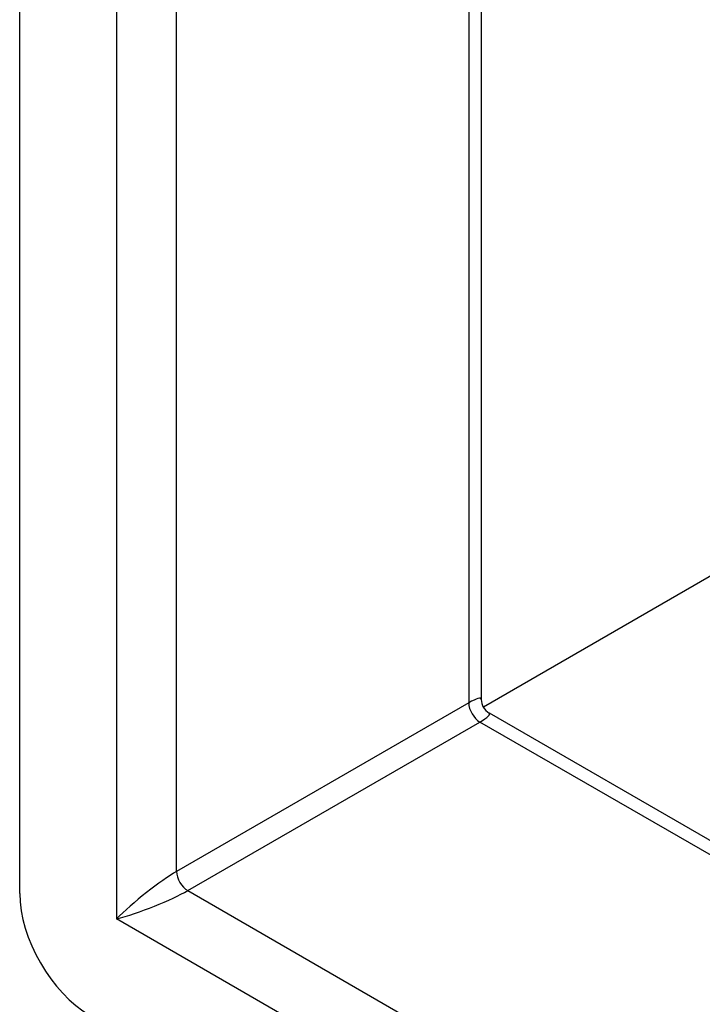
# Model space of a CAD drawing. Header units: inches. Extents: x 7 to 112, y 7 to 76.
# Tile 45 of 59: x 94.96 to 96.31, y 37.86 to 39.8. Entities that reach past the tile are written whole.
import ezdxf

# ---------------------------------------------------------------- set-up
doc = ezdxf.new("R2010")
doc.units = ezdxf.units.IN
doc.header["$MEASUREMENT"] = 0
doc.layers.add('Visible Edges(ANSI)', color=7, linetype='Continuous', lineweight=25)
doc.layers.add('Visible Tangent Edges(ANSI)', color=7, linetype='Continuous', lineweight=25)

msp = doc.modelspace()

# ---------------------------------------------------------------- linework, layer by layer
at = {"layer": 'Visible Edges(ANSI)'}
for p, q in [((94.9639, 38.0767), (94.9639, 53.2494)), ((95.8756, 52.6346), (95.8756, 38.4602)), ((96.3556, 38.7195), (95.8798, 38.4447)), ((95.8911, 38.4334), (105.338, 32.9792))]:
    msp.add_line(p, q, dxfattribs=at)
msp.add_arc((95.9066, 38.4602), 0.031, 180, 240, dxfattribs=at)
msp.add_ellipse((95.1031, 37.9963), major_axis=(-0.0984, 0.1705), ratio=0.57735, start_param=0.785398, end_param=2.356194, dxfattribs=at)
at = {"layer": 'Visible Tangent Edges(ANSI)'}
for p, q in [((95.155, 53.079), (95.155, 38.0263)), ((95.2738, 38.1202), (95.2738, 52.982)), ((95.851, 52.6488), (95.851, 38.4535)), ((95.851, 38.4535), (95.2738, 38.1202)), ((95.2957, 38.0823), (95.8729, 38.4155)), ((105.338, 32.9508), (95.8729, 38.4155)), ((95.2957, 38.0823), (105.338, 32.2843)), ((105.3626, 32.133), (95.155, 38.0263))]:
    msp.add_line(p, q, dxfattribs=at)
for centre, major_axis, ratio, start_param, end_param in [((95.7916, 38.3938), (-0.0835, -0.0679), 0.129721, 3.036532, 3.82193), ((95.8729, 38.4408), (-0.0155, 0.0268), 0.57735, 0.785398, 2.356194), ((95.7916, 38.3938), (0.1006, 0.0384), 0.129721, 5.602848, 6.388246), ((95.2144, 38.0606), (-0.0835, -0.0679), 0.129721, 3.82193, 5.392727), ((95.2957, 38.1076), (-0.0155, 0.0268), 0.57735, 0.785398, 2.356194), ((95.2144, 38.0606), (0.1006, 0.0384), 0.129721, 4.032051, 5.602848)]:
    msp.add_ellipse(centre, major_axis=major_axis, ratio=ratio, start_param=start_param, end_param=end_param, dxfattribs=at)

doc.saveas('drawing.dxf')
